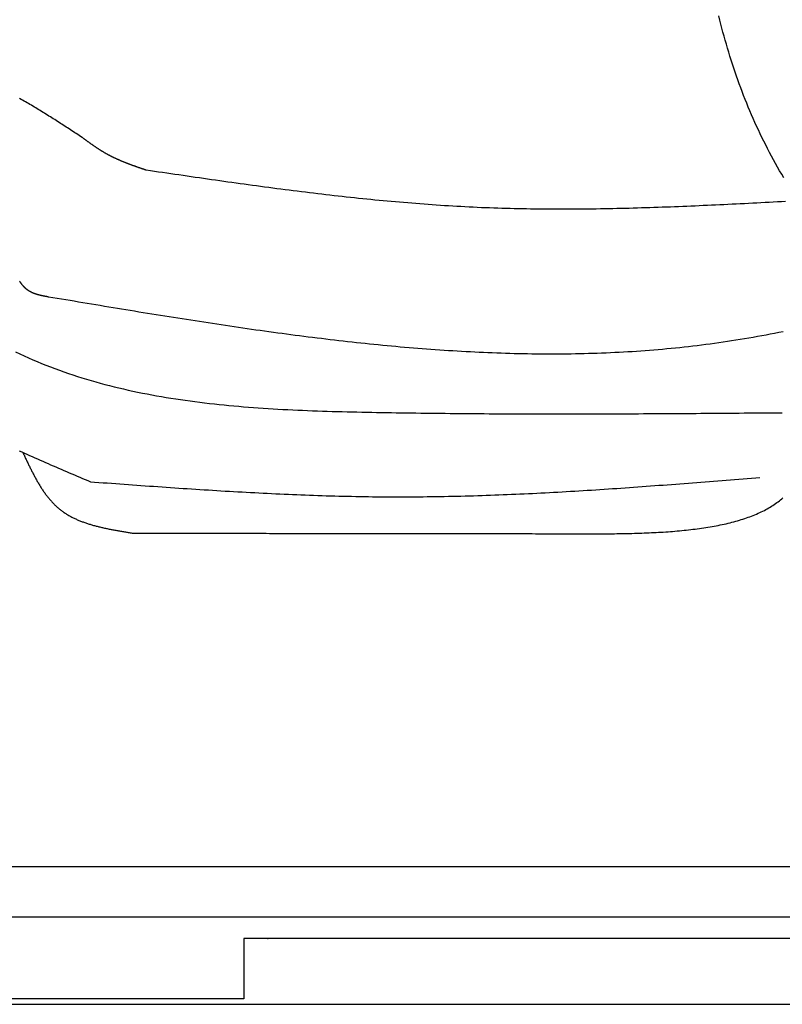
# Model space of a CAD drawing. Extents: x 715 to 7297, y 267 to 5710.
# Tile 2 of 91: x 1589 to 2419, y 287 to 1359. Entities that reach past the tile are written whole.
import ezdxf

# ---------------------------------------------------------------- set-up
doc = ezdxf.new("R2010")
doc.units = 0
doc.layers.get('0').update_dxf_attribs({"linetype": 'CONTINUOUS'})
doc.layers.add('CAR', color=10, linetype='CONTINUOUS')

msp = doc.modelspace()

# ---------------------------------------------------------------- linework, layer by layer
for p, q in [((1171.717, 437.271), (6020.522, 437.271)), ((4551.187, 382.271), (1454.174, 382.271)), ((1832.775, 358.771), (1832.775, 321.271)), ((4122.776, 358.771), (1832.775, 358.771)), ((1832.775, 358.771), (1832.775, 293.271)), ((1858.411, 358.771), (1859.074, 358.771)), ((1832.775, 321.271), (1832.775, 311.271)), ((1832.775, 293.271), (1372.775, 293.271)), ((1372.775, 287.271), (4772.775, 287.271))]:
    msp.add_line(p, q)
at = {"layer": 'CAR'}
for points in [[(2420.3, 1186.73, 0), (2417.98, 1190.68, 0), (2415.7, 1194.64, 0), (2413.44, 1198.61, 0), (2411.21, 1202.59, 0), (2409.01, 1206.59, 0), (2406.84, 1210.6, 0), (2404.7, 1214.61, 0), (2402.6, 1218.65, 0), (2400.53, 1222.69, 0), (2398.49, 1226.75, 0), (2396.48, 1230.82, 0), (2394.51, 1234.9, 0), (2392.57, 1239, 0), (2390.66, 1243.11, 0), (2388.79, 1247.23, 0), (2386.95, 1251.37, 0), (2385.14, 1255.52, 0), (2383.36, 1259.68, 0), (2381.62, 1263.85, 0), (2379.91, 1268.04, 0), (2378.22, 1272.24, 0), (2376.57, 1276.45, 0), (2374.95, 1280.67, 0), (2373.36, 1284.91, 0), (2371.79, 1289.15, 0), (2370.26, 1293.41, 0), (2368.76, 1297.68, 0), (2367.28, 1301.96, 0), (2365.84, 1306.26, 0), (2364.42, 1310.56, 0), (2363.03, 1314.87, 0), (2361.66, 1319.2, 0), (2360.33, 1323.54, 0), (2359.02, 1327.88, 0), (2357.74, 1332.24, 0), (2356.48, 1336.61, 0), (2355.25, 1340.99, 0), (2354.05, 1345.38, 0), (2352.87, 1349.77, 0), (2351.71, 1354.18, 0), (2350.59, 1358.6, 0), (2349.48, 1363.03, 0)], [(1656.51, 1230.92, 0), (1654.95, 1231.94, 0), (1653.39, 1232.96, 0), (1651.83, 1233.98, 0), (1650.26, 1235, 0), (1648.7, 1236.02, 0), (1647.14, 1237.04, 0), (1645.57, 1238.06, 0), (1644.01, 1239.08, 0), (1642.45, 1240.1, 0), (1640.88, 1241.11, 0), (1639.32, 1242.13, 0), (1637.75, 1243.14, 0), (1636.18, 1244.15, 0), (1634.62, 1245.16, 0), (1633.05, 1246.17, 0), (1631.48, 1247.18, 0), (1629.91, 1248.18, 0), (1628.34, 1249.19, 0), (1626.77, 1250.19, 0), (1625.2, 1251.19, 0), (1623.62, 1252.18, 0), (1622.05, 1253.17, 0), (1620.47, 1254.16, 0), (1618.9, 1255.15, 0), (1617.32, 1256.14, 0), (1615.74, 1257.12, 0), (1614.16, 1258.1, 0), (1612.57, 1259.07, 0), (1610.99, 1260.04, 0), (1609.41, 1261.01, 0), (1607.82, 1261.97, 0), (1606.23, 1262.93, 0), (1604.64, 1263.89, 0), (1603.05, 1264.84, 0), (1601.45, 1265.79, 0), (1599.86, 1266.74, 0), (1598.26, 1267.67, 0), (1596.66, 1268.61, 0), (1595.06, 1269.54, 0), (1593.46, 1270.46, 0), (1591.85, 1271.38, 0), (1590.24, 1272.3, 0), (1588.63, 1273.21, 0)], [(1726.47, 1195.14, 0), (1726, 1195.31, 0), (1725.52, 1195.47, 0), (1725.05, 1195.63, 0), (1724.58, 1195.79, 0), (1724.1, 1195.96, 0), (1723.63, 1196.12, 0), (1723.16, 1196.28, 0), (1722.69, 1196.44, 0), (1722.21, 1196.61, 0), (1721.74, 1196.77, 0), (1721.27, 1196.93, 0), (1720.79, 1197.1, 0), (1720.32, 1197.26, 0), (1719.85, 1197.42, 0), (1719.38, 1197.59, 0), (1718.9, 1197.75, 0), (1718.43, 1197.92, 0), (1717.96, 1198.08, 0), (1717.49, 1198.25, 0), (1717.02, 1198.41, 0), (1716.55, 1198.58, 0), (1716.07, 1198.74, 0), (1715.6, 1198.91, 0), (1715.13, 1199.08, 0), (1714.66, 1199.25, 0), (1714.19, 1199.41, 0), (1713.72, 1199.58, 0), (1713.25, 1199.75, 0), (1712.78, 1199.92, 0), (1712.31, 1200.09, 0), (1711.84, 1200.26, 0), (1711.38, 1200.43, 0), (1710.91, 1200.61, 0), (1710.44, 1200.78, 0), (1709.97, 1200.95, 0), (1709.5, 1201.12, 0), (1709.04, 1201.3, 0), (1708.57, 1201.47, 0), (1708.11, 1201.65, 0), (1707.64, 1201.83, 0), (1707.17, 1202, 0), (1706.71, 1202.18, 0), (1706.24, 1202.36, 0), (1705.78, 1202.54, 0), (1705.32, 1202.72, 0), (1704.85, 1202.9, 0), (1704.39, 1203.08, 0), (1703.93, 1203.26, 0), (1703.46, 1203.45, 0), (1703, 1203.63, 0), (1702.54, 1203.82, 0), (1702.08, 1204, 0), (1701.62, 1204.19, 0), (1701.16, 1204.38, 0), (1700.7, 1204.57, 0), (1700.24, 1204.76, 0), (1699.79, 1204.95, 0), (1699.33, 1205.14, 0), (1698.87, 1205.33, 0), (1698.42, 1205.53, 0), (1697.96, 1205.72, 0), (1697.5, 1205.92, 0), (1697.05, 1206.12, 0), (1696.6, 1206.32, 0), (1696.14, 1206.52, 0), (1695.69, 1206.72, 0), (1695.24, 1206.92, 0), (1694.79, 1207.12, 0), (1694.34, 1207.33, 0), (1693.89, 1207.53, 0), (1693.44, 1207.74, 0), (1692.99, 1207.95, 0), (1692.54, 1208.16, 0), (1692.09, 1208.37, 0), (1691.65, 1208.58, 0), (1691.2, 1208.8, 0), (1690.75, 1209.01, 0), (1690.31, 1209.23, 0), (1689.87, 1209.45, 0), (1689.42, 1209.67, 0), (1688.98, 1209.89, 0), (1688.54, 1210.11, 0), (1688.1, 1210.33, 0), (1687.66, 1210.56, 0), (1687.22, 1210.78, 0), (1686.78, 1211.01, 0), (1686.34, 1211.24, 0), (1685.91, 1211.47, 0), (1685.47, 1211.71, 0), (1685.04, 1211.94, 0), (1684.6, 1212.18, 0), (1684.17, 1212.42, 0), (1683.74, 1212.66, 0), (1683.31, 1212.9, 0), (1682.88, 1213.14, 0), (1682.45, 1213.38, 0), (1682.02, 1213.63, 0), (1681.59, 1213.88, 0), (1681.16, 1214.13, 0), (1680.74, 1214.38, 0), (1680.31, 1214.63, 0), (1679.89, 1214.88, 0), (1679.46, 1215.14, 0), (1679.04, 1215.39, 0), (1678.62, 1215.65, 0), (1678.19, 1215.91, 0), (1677.77, 1216.17, 0), (1677.35, 1216.43, 0), (1676.93, 1216.7, 0), (1676.51, 1216.96, 0), (1676.09, 1217.23, 0), (1675.68, 1217.49, 0), (1675.26, 1217.76, 0), (1674.84, 1218.03, 0), (1674.43, 1218.3, 0), (1674.01, 1218.57, 0), (1673.6, 1218.84, 0), (1673.18, 1219.12, 0), (1672.77, 1219.39, 0), (1672.36, 1219.67, 0), (1671.94, 1219.94, 0), (1671.53, 1220.22, 0), (1671.12, 1220.5, 0), (1670.71, 1220.78, 0), (1670.3, 1221.06, 0), (1669.89, 1221.34, 0), (1669.48, 1221.62, 0), (1669.07, 1221.9, 0), (1668.66, 1222.18, 0), (1668.25, 1222.47, 0), (1667.84, 1222.75, 0), (1667.43, 1223.04, 0), (1667.03, 1223.32, 0), (1666.62, 1223.61, 0), (1666.21, 1223.9, 0), (1665.81, 1224.19, 0), (1665.4, 1224.47, 0), (1664.99, 1224.76, 0), (1664.59, 1225.05, 0), (1664.18, 1225.34, 0), (1663.78, 1225.63, 0), (1663.37, 1225.92, 0), (1662.97, 1226.22, 0), (1662.56, 1226.51, 0), (1662.16, 1226.8, 0), (1661.75, 1227.09, 0), (1661.35, 1227.39, 0), (1660.95, 1227.68, 0), (1660.54, 1227.97, 0), (1660.14, 1228.27, 0), (1659.74, 1228.56, 0), (1659.33, 1228.85, 0), (1658.93, 1229.15, 0), (1658.53, 1229.44, 0), (1658.12, 1229.74, 0), (1657.72, 1230.03, 0), (1657.32, 1230.33, 0), (1656.92, 1230.62, 0), (1656.51, 1230.92, 0)], [(2422.21, 1161.08, 0), (2417.73, 1160.84, 0), (2413.25, 1160.6, 0), (2408.77, 1160.36, 0), (2404.29, 1160.13, 0), (2399.81, 1159.89, 0), (2395.33, 1159.66, 0), (2390.85, 1159.43, 0), (2386.37, 1159.2, 0), (2381.89, 1158.97, 0), (2377.41, 1158.74, 0), (2372.93, 1158.51, 0), (2368.45, 1158.29, 0), (2363.97, 1158.07, 0), (2359.49, 1157.85, 0), (2355.01, 1157.63, 0), (2350.53, 1157.41, 0), (2346.05, 1157.2, 0), (2341.57, 1156.99, 0), (2337.09, 1156.79, 0), (2332.61, 1156.59, 0), (2328.13, 1156.39, 0), (2323.66, 1156.19, 0), (2319.18, 1156, 0), (2314.7, 1155.81, 0), (2310.22, 1155.63, 0), (2305.74, 1155.45, 0), (2301.27, 1155.27, 0), (2296.79, 1155.1, 0), (2292.31, 1154.93, 0), (2287.83, 1154.77, 0), (2283.36, 1154.61, 0), (2278.88, 1154.46, 0), (2274.4, 1154.31, 0), (2269.93, 1154.17, 0), (2265.45, 1154.03, 0), (2260.98, 1153.9, 0), (2256.5, 1153.77, 0), (2252.03, 1153.65, 0), (2247.55, 1153.53, 0), (2243.08, 1153.43, 0), (2238.6, 1153.32, 0), (2234.13, 1153.23, 0), (2229.65, 1153.14, 0), (2225.18, 1153.06, 0), (2220.71, 1152.98, 0), (2216.23, 1152.91, 0), (2211.76, 1152.85, 0), (2207.29, 1152.79, 0), (2202.82, 1152.75, 0), (2198.35, 1152.71, 0), (2193.87, 1152.68, 0), (2189.4, 1152.65, 0), (2184.93, 1152.64, 0), (2180.46, 1152.63, 0), (2175.99, 1152.63, 0), (2171.52, 1152.64, 0), (2167.06, 1152.65, 0), (2162.59, 1152.68, 0), (2158.12, 1152.71, 0), (2153.65, 1152.76, 0), (2149.18, 1152.81, 0), (2144.72, 1152.87, 0), (2140.25, 1152.94, 0), (2135.78, 1153.02, 0), (2131.32, 1153.11, 0), (2126.85, 1153.21, 0), (2122.39, 1153.32, 0), (2117.92, 1153.44, 0), (2113.46, 1153.58, 0), (2109, 1153.72, 0), (2104.53, 1153.87, 0), (2100.07, 1154.03, 0), (2095.61, 1154.2, 0), (2091.15, 1154.39, 0), (2086.69, 1154.58, 0), (2082.23, 1154.79, 0), (2077.77, 1155.01, 0), (2073.31, 1155.24, 0), (2068.85, 1155.48, 0), (2064.39, 1155.73, 0), (2059.93, 1155.99, 0), (2055.47, 1156.26, 0), (2051.02, 1156.54, 0), (2046.56, 1156.83, 0), (2042.1, 1157.13, 0), (2037.65, 1157.44, 0), (2033.19, 1157.76, 0), (2028.74, 1158.09, 0), (2024.28, 1158.42, 0), (2019.83, 1158.77, 0), (2015.38, 1159.13, 0), (2010.92, 1159.49, 0), (2006.47, 1159.87, 0), (2002.02, 1160.25, 0), (1997.57, 1160.64, 0), (1993.11, 1161.04, 0), (1988.66, 1161.45, 0), (1984.21, 1161.87, 0), (1979.76, 1162.29, 0), (1975.31, 1162.72, 0), (1970.86, 1163.16, 0), (1966.41, 1163.61, 0), (1961.96, 1164.06, 0), (1957.51, 1164.52, 0), (1953.07, 1164.99, 0), (1948.62, 1165.47, 0), (1944.17, 1165.95, 0), (1939.72, 1166.44, 0), (1935.27, 1166.94, 0), (1930.83, 1167.44, 0), (1926.38, 1167.95, 0), (1921.93, 1168.46, 0), (1917.49, 1168.98, 0), (1913.04, 1169.51, 0), (1908.6, 1170.04, 0), (1904.15, 1170.58, 0), (1899.71, 1171.13, 0), (1895.26, 1171.67, 0), (1890.82, 1172.23, 0), (1886.37, 1172.79, 0), (1881.93, 1173.35, 0), (1877.48, 1173.92, 0), (1873.04, 1174.5, 0), (1868.6, 1175.07, 0), (1864.15, 1175.66, 0), (1859.71, 1176.24, 0), (1855.27, 1176.83, 0), (1850.82, 1177.43, 0), (1846.38, 1178.03, 0), (1841.94, 1178.63, 0), (1837.5, 1179.24, 0), (1833.05, 1179.85, 0), (1828.61, 1180.46, 0), (1824.17, 1181.07, 0), (1819.73, 1181.69, 0), (1815.29, 1182.31, 0), (1810.85, 1182.94, 0), (1806.4, 1183.57, 0), (1801.96, 1184.2, 0), (1797.52, 1184.83, 0), (1793.08, 1185.46, 0), (1788.64, 1186.1, 0), (1784.2, 1186.74, 0), (1779.76, 1187.38, 0), (1775.32, 1188.02, 0), (1770.88, 1188.66, 0), (1766.44, 1189.31, 0), (1761.99, 1189.95, 0), (1757.55, 1190.6, 0), (1753.11, 1191.25, 0), (1748.67, 1191.89, 0), (1744.23, 1192.54, 0), (1739.79, 1193.19, 0), (1735.35, 1193.84, 0), (1730.91, 1194.49, 0), (1726.47, 1195.14, 0)], [(1620.08, 1057.15, 0), (1619.8, 1057.2, 0), (1619.52, 1057.25, 0), (1619.24, 1057.31, 0), (1618.96, 1057.36, 0), (1618.67, 1057.41, 0), (1618.39, 1057.46, 0), (1618.11, 1057.52, 0), (1617.83, 1057.57, 0), (1617.55, 1057.62, 0), (1617.26, 1057.68, 0), (1616.98, 1057.73, 0), (1616.7, 1057.78, 0), (1616.42, 1057.84, 0), (1616.14, 1057.89, 0), (1615.86, 1057.95, 0), (1615.58, 1058.01, 0), (1615.3, 1058.06, 0), (1615.02, 1058.12, 0), (1614.74, 1058.17, 0), (1614.46, 1058.23, 0), (1614.19, 1058.29, 0), (1613.91, 1058.35, 0), (1613.63, 1058.41, 0), (1613.35, 1058.47, 0), (1613.08, 1058.53, 0), (1612.8, 1058.59, 0), (1612.52, 1058.65, 0), (1612.25, 1058.71, 0), (1611.97, 1058.77, 0), (1611.7, 1058.84, 0), (1611.43, 1058.9, 0), (1611.15, 1058.97, 0), (1610.88, 1059.03, 0), (1610.61, 1059.1, 0), (1610.34, 1059.17, 0), (1610.07, 1059.24, 0), (1609.8, 1059.31, 0), (1609.53, 1059.38, 0), (1609.26, 1059.45, 0), (1608.99, 1059.52, 0), (1608.72, 1059.59, 0), (1608.46, 1059.67, 0), (1608.19, 1059.74, 0), (1607.93, 1059.82, 0), (1607.66, 1059.9, 0), (1607.4, 1059.98, 0), (1607.14, 1060.06, 0), (1606.87, 1060.14, 0), (1606.61, 1060.22, 0), (1606.35, 1060.31, 0), (1606.1, 1060.39, 0), (1605.84, 1060.48, 0), (1605.58, 1060.56, 0), (1605.32, 1060.65, 0), (1605.07, 1060.74, 0), (1604.82, 1060.84, 0), (1604.56, 1060.93, 0), (1604.31, 1061.02, 0), (1604.06, 1061.12, 0), (1603.81, 1061.22, 0), (1603.56, 1061.32, 0), (1603.31, 1061.42, 0), (1603.07, 1061.52, 0), (1602.82, 1061.62, 0), (1602.58, 1061.73, 0), (1602.34, 1061.84, 0), (1602.09, 1061.95, 0), (1601.85, 1062.06, 0), (1601.61, 1062.17, 0), (1601.38, 1062.28, 0), (1601.14, 1062.4, 0), (1600.9, 1062.52, 0), (1600.67, 1062.64, 0), (1600.44, 1062.76, 0), (1600.21, 1062.88, 0), (1599.98, 1063.01, 0), (1599.75, 1063.13, 0), (1599.52, 1063.26, 0), (1599.29, 1063.4, 0), (1599.07, 1063.53, 0), (1598.85, 1063.66, 0), (1598.63, 1063.8, 0), (1598.41, 1063.94, 0), (1598.19, 1064.08, 0), (1597.97, 1064.23, 0), (1597.76, 1064.37, 0), (1597.54, 1064.52, 0), (1597.33, 1064.67, 0), (1597.12, 1064.82, 0), (1596.91, 1064.98, 0), (1596.7, 1065.14, 0), (1596.5, 1065.29, 0), (1596.3, 1065.46, 0), (1596.09, 1065.62, 0), (1595.89, 1065.79, 0), (1595.69, 1065.96, 0), (1595.5, 1066.13, 0), (1595.3, 1066.3, 0), (1595.11, 1066.48, 0), (1594.92, 1066.65, 0), (1594.72, 1066.83, 0), (1594.53, 1067.01, 0), (1594.35, 1067.2, 0), (1594.16, 1067.38, 0), (1593.98, 1067.57, 0), (1593.79, 1067.76, 0), (1593.61, 1067.95, 0), (1593.43, 1068.15, 0), (1593.25, 1068.34, 0), (1593.07, 1068.54, 0), (1592.89, 1068.74, 0), (1592.72, 1068.94, 0), (1592.54, 1069.14, 0), (1592.37, 1069.34, 0), (1592.19, 1069.55, 0), (1592.02, 1069.75, 0), (1591.85, 1069.96, 0), (1591.68, 1070.17, 0), (1591.52, 1070.38, 0), (1591.35, 1070.6, 0), (1591.18, 1070.81, 0), (1591.02, 1071.03, 0), (1590.85, 1071.24, 0), (1590.69, 1071.46, 0), (1590.53, 1071.68, 0), (1590.37, 1071.9, 0), (1590.2, 1072.12, 0), (1590.04, 1072.35, 0), (1589.89, 1072.57, 0), (1589.73, 1072.79, 0), (1589.57, 1073.02, 0), (1589.41, 1073.25, 0), (1589.26, 1073.48, 0), (1589.1, 1073.7, 0), (1588.95, 1073.93, 0), (1588.79, 1074.16, 0), (1588.64, 1074.4, 0)], [(2419.52, 1019.39, 0), (2414.86, 1018.46, 0), (2410.21, 1017.55, 0), (2405.54, 1016.65, 0), (2400.88, 1015.77, 0), (2396.22, 1014.9, 0), (2391.55, 1014.05, 0), (2386.88, 1013.22, 0), (2382.21, 1012.4, 0), (2377.54, 1011.6, 0), (2372.86, 1010.82, 0), (2368.18, 1010.06, 0), (2363.5, 1009.31, 0), (2358.82, 1008.59, 0), (2354.13, 1007.89, 0), (2349.44, 1007.21, 0), (2344.75, 1006.55, 0), (2340.06, 1005.91, 0), (2335.36, 1005.29, 0), (2330.66, 1004.69, 0), (2325.96, 1004.1, 0), (2321.26, 1003.54, 0), (2316.55, 1003, 0), (2311.84, 1002.47, 0), (2307.13, 1001.97, 0), (2302.42, 1001.48, 0), (2297.71, 1001.01, 0), (2292.99, 1000.57, 0), (2288.27, 1000.14, 0), (2283.55, 999.723, 0), (2278.83, 999.329, 0), (2274.11, 998.953, 0), (2269.38, 998.595, 0), (2264.65, 998.255, 0), (2259.92, 997.932, 0), (2255.19, 997.627, 0), (2250.45, 997.339, 0), (2245.72, 997.068, 0), (2240.98, 996.814, 0), (2236.24, 996.577, 0), (2231.5, 996.357, 0), (2226.76, 996.154, 0), (2222.02, 995.966, 0), (2217.27, 995.796, 0), (2212.53, 995.641, 0), (2207.78, 995.503, 0), (2203.03, 995.38, 0), (2198.28, 995.273, 0), (2193.53, 995.182, 0), (2188.78, 995.106, 0), (2184.02, 995.046, 0), (2179.27, 995.001, 0), (2174.51, 994.97, 0), (2169.75, 994.955, 0), (2164.99, 994.955, 0), (2160.23, 994.969, 0), (2155.47, 994.998, 0), (2150.71, 995.041, 0), (2145.95, 995.098, 0), (2141.18, 995.169, 0), (2136.42, 995.255, 0), (2131.66, 995.354, 0), (2126.89, 995.467, 0), (2122.12, 995.593, 0), (2117.36, 995.732, 0), (2112.59, 995.885, 0), (2107.82, 996.051, 0), (2103.05, 996.23, 0), (2098.28, 996.422, 0), (2093.51, 996.626, 0), (2088.74, 996.843, 0), (2083.97, 997.073, 0), (2079.2, 997.314, 0), (2074.43, 997.568, 0), (2069.66, 997.833, 0), (2064.88, 998.111, 0), (2060.11, 998.4, 0), (2055.34, 998.701, 0), (2050.57, 999.013, 0), (2045.79, 999.336, 0), (2041.02, 999.671, 0), (2036.25, 1000.02, 0), (2031.47, 1000.37, 0), (2026.7, 1000.74, 0), (2021.93, 1001.12, 0), (2017.16, 1001.5, 0), (2012.38, 1001.9, 0), (2007.61, 1002.31, 0), (2002.84, 1002.73, 0), (1998.07, 1003.16, 0), (1993.3, 1003.6, 0), (1988.53, 1004.04, 0), (1983.76, 1004.5, 0), (1978.99, 1004.97, 0), (1974.22, 1005.44, 0), (1969.45, 1005.93, 0), (1964.68, 1006.42, 0), (1959.91, 1006.92, 0), (1955.14, 1007.43, 0), (1950.38, 1007.95, 0), (1945.61, 1008.48, 0), (1940.84, 1009.01, 0), (1936.08, 1009.56, 0), (1931.32, 1010.11, 0), (1926.55, 1010.67, 0), (1921.79, 1011.24, 0), (1917.03, 1011.81, 0), (1912.27, 1012.39, 0), (1907.51, 1012.98, 0), (1902.75, 1013.58, 0), (1898, 1014.18, 0), (1893.24, 1014.79, 0), (1888.49, 1015.4, 0), (1883.73, 1016.03, 0), (1878.98, 1016.66, 0), (1874.23, 1017.29, 0), (1869.48, 1017.93, 0), (1864.73, 1018.58, 0), (1859.99, 1019.23, 0), (1855.24, 1019.89, 0), (1850.5, 1020.55, 0), (1845.75, 1021.22, 0), (1841.01, 1021.9, 0), (1836.27, 1022.58, 0), (1831.54, 1023.26, 0), (1826.8, 1023.95, 0), (1822.07, 1024.65, 0), (1817.34, 1025.34, 0), (1812.6, 1026.05, 0), (1807.88, 1026.75, 0), (1803.15, 1027.46, 0), (1798.42, 1028.18, 0), (1793.7, 1028.9, 0), (1788.98, 1029.62, 0), (1784.26, 1030.35, 0), (1779.54, 1031.08, 0), (1774.83, 1031.81, 0), (1770.12, 1032.55, 0), (1765.4, 1033.28, 0), (1760.7, 1034.03, 0), (1755.99, 1034.77, 0), (1751.28, 1035.52, 0), (1746.58, 1036.27, 0), (1741.88, 1037.02, 0), (1737.18, 1037.77, 0), (1732.49, 1038.53, 0), (1727.79, 1039.29, 0), (1723.1, 1040.05, 0), (1718.4, 1040.81, 0), (1713.71, 1041.58, 0), (1709.02, 1042.35, 0), (1704.33, 1043.12, 0), (1699.65, 1043.89, 0), (1694.96, 1044.66, 0), (1690.27, 1045.43, 0), (1685.59, 1046.21, 0), (1680.91, 1046.98, 0), (1676.23, 1047.76, 0), (1671.54, 1048.54, 0), (1666.86, 1049.32, 0), (1662.18, 1050.1, 0), (1657.5, 1050.88, 0), (1652.83, 1051.66, 0), (1648.15, 1052.44, 0), (1643.47, 1053.23, 0), (1638.79, 1054.01, 0), (1634.12, 1054.79, 0), (1629.44, 1055.58, 0), (1624.76, 1056.36, 0), (1620.08, 1057.15, 0)], [(1584.01, 997.387, 0), (1588.71, 995.165, 0), (1593.43, 992.992, 0), (1598.16, 990.869, 0), (1602.92, 988.796, 0), (1607.7, 986.774, 0), (1612.49, 984.801, 0), (1617.3, 982.877, 0), (1622.14, 981.002, 0), (1626.99, 979.174, 0), (1631.86, 977.393, 0), (1636.74, 975.658, 0), (1641.65, 973.969, 0), (1646.57, 972.325, 0), (1651.5, 970.726, 0), (1656.46, 969.17, 0), (1661.43, 967.658, 0), (1666.41, 966.188, 0), (1671.42, 964.759, 0), (1676.43, 963.372, 0), (1681.46, 962.026, 0), (1686.51, 960.72, 0), (1691.57, 959.452, 0), (1696.64, 958.224, 0), (1701.73, 957.033, 0), (1706.83, 955.88, 0), (1711.94, 954.764, 0), (1717.07, 953.683, 0), (1722.21, 952.639, 0), (1727.36, 951.628, 0), (1732.52, 950.653, 0), (1737.7, 949.71, 0), (1742.88, 948.8, 0), (1748.08, 947.923, 0), (1753.28, 947.077, 0), (1758.5, 946.263, 0), (1763.72, 945.478, 0), (1768.96, 944.723, 0), (1774.2, 943.997, 0), (1779.46, 943.3, 0), (1784.72, 942.63, 0), (1789.99, 941.988, 0), (1795.26, 941.371, 0), (1800.55, 940.781, 0), (1805.84, 940.216, 0), (1811.14, 939.675, 0), (1816.45, 939.159, 0), (1821.76, 938.665, 0), (1827.08, 938.194, 0), (1832.4, 937.745, 0), (1837.73, 937.318, 0), (1843.07, 936.911, 0), (1848.4, 936.524, 0), (1853.75, 936.156, 0), (1859.1, 935.807, 0), (1864.45, 935.477, 0), (1869.8, 935.164, 0), (1875.16, 934.867, 0), (1880.52, 934.587, 0), (1885.88, 934.322, 0), (1891.25, 934.073, 0), (1896.62, 933.837, 0), (1901.99, 933.615, 0), (1907.36, 933.407, 0), (1912.73, 933.21, 0), (1918.1, 933.025, 0), (1923.47, 932.851, 0), (1928.84, 932.688, 0), (1934.22, 932.534, 0), (1939.59, 932.39, 0), (1944.96, 932.254, 0), (1950.33, 932.126, 0), (1955.69, 932.005, 0), (1961.06, 931.89, 0), (1966.42, 931.782, 0), (1971.78, 931.679, 0), (1977.14, 931.58, 0), (1982.49, 931.486, 0), (1987.84, 931.394, 0), (1993.19, 931.307, 0), (1998.54, 931.222, 0), (2003.88, 931.14, 0), (2009.21, 931.061, 0), (2014.55, 930.986, 0), (2019.88, 930.913, 0), (2025.21, 930.844, 0), (2030.53, 930.777, 0), (2035.85, 930.714, 0), (2041.17, 930.653, 0), (2046.48, 930.595, 0), (2051.8, 930.539, 0), (2057.11, 930.487, 0), (2062.41, 930.437, 0), (2067.71, 930.39, 0), (2073.01, 930.345, 0), (2078.31, 930.303, 0), (2083.61, 930.264, 0), (2088.9, 930.227, 0), (2094.19, 930.193, 0), (2099.47, 930.161, 0), (2104.76, 930.131, 0), (2110.04, 930.104, 0), (2115.32, 930.079, 0), (2120.59, 930.056, 0), (2125.87, 930.035, 0), (2131.14, 930.017, 0), (2136.41, 930.001, 0), (2141.67, 929.987, 0), (2146.94, 929.975, 0), (2152.2, 929.965, 0), (2157.46, 929.957, 0), (2162.72, 929.951, 0), (2167.97, 929.947, 0), (2173.23, 929.945, 0), (2178.48, 929.944, 0), (2183.73, 929.946, 0), (2188.98, 929.949, 0), (2194.22, 929.954, 0), (2199.47, 929.96, 0), (2204.71, 929.969, 0), (2209.95, 929.979, 0), (2215.19, 929.99, 0), (2220.43, 930.003, 0), (2225.66, 930.017, 0), (2230.9, 930.033, 0), (2236.13, 930.05, 0), (2241.36, 930.069, 0), (2246.59, 930.089, 0), (2251.82, 930.11, 0), (2257.04, 930.133, 0), (2262.27, 930.157, 0), (2267.49, 930.181, 0), (2272.71, 930.208, 0), (2277.94, 930.235, 0), (2283.16, 930.263, 0), (2288.38, 930.292, 0), (2293.59, 930.322, 0), (2298.81, 930.353, 0), (2304.03, 930.385, 0), (2309.24, 930.418, 0), (2314.46, 930.452, 0), (2319.67, 930.486, 0), (2324.88, 930.522, 0), (2330.1, 930.558, 0), (2335.31, 930.594, 0), (2340.52, 930.631, 0), (2345.73, 930.669, 0), (2350.94, 930.708, 0), (2356.15, 930.746, 0), (2361.35, 930.786, 0), (2366.56, 930.825, 0), (2371.77, 930.866, 0), (2376.98, 930.906, 0), (2382.18, 930.947, 0), (2387.39, 930.988, 0), (2392.6, 931.029, 0), (2397.8, 931.071, 0), (2403.01, 931.113, 0), (2408.21, 931.154, 0), (2413.42, 931.196, 0), (2418.62, 931.238, 0)], [(1588.09, 889.882, 0), (1590.93, 888.589, 0), (1593.77, 887.301, 0), (1596.62, 886.017, 0), (1599.47, 884.737, 0), (1602.32, 883.461, 0), (1605.18, 882.189, 0), (1608.04, 880.921, 0), (1610.9, 879.655, 0), (1613.77, 878.394, 0), (1616.64, 877.135, 0), (1619.51, 875.879, 0), (1622.39, 874.626, 0), (1625.27, 873.376, 0), (1628.15, 872.128, 0), (1631.03, 870.882, 0), (1633.91, 869.638, 0), (1636.8, 868.396, 0), (1639.68, 867.156, 0), (1642.57, 865.917, 0), (1645.46, 864.68, 0), (1648.35, 863.444, 0), (1651.24, 862.209, 0), (1654.13, 860.975, 0), (1657.03, 859.741, 0), (1659.92, 858.509, 0), (1662.81, 857.276, 0), (1665.71, 856.043, 0)], [(1592.06, 888.075, 0), (1592.51, 887.12, 0), (1592.95, 886.164, 0), (1593.4, 885.209, 0), (1593.85, 884.255, 0), (1594.29, 883.301, 0), (1594.74, 882.347, 0), (1595.19, 881.395, 0), (1595.64, 880.443, 0), (1596.09, 879.492, 0), (1596.54, 878.543, 0), (1596.99, 877.595, 0), (1597.44, 876.648, 0), (1597.9, 875.703, 0), (1598.35, 874.76, 0), (1598.81, 873.819, 0), (1599.27, 872.879, 0), (1599.73, 871.942, 0), (1600.19, 871.007, 0), (1600.65, 870.074, 0), (1601.12, 869.144, 0), (1601.58, 868.217, 0), (1602.05, 867.292, 0), (1602.53, 866.37, 0), (1603, 865.452, 0), (1603.48, 864.536, 0), (1603.96, 863.624, 0), (1604.44, 862.716, 0), (1604.92, 861.811, 0), (1605.41, 860.909, 0), (1605.9, 860.012, 0), (1606.39, 859.118, 0), (1606.89, 858.229, 0), (1607.39, 857.344, 0), (1607.89, 856.463, 0), (1608.4, 855.587, 0), (1608.91, 854.716, 0), (1609.43, 853.849, 0), (1609.94, 852.987, 0), (1610.46, 852.131, 0), (1610.99, 851.279, 0), (1611.52, 850.433, 0), (1612.05, 849.592, 0), (1612.59, 848.757, 0), (1613.14, 847.928, 0), (1613.68, 847.104, 0), (1614.24, 846.287, 0), (1614.79, 845.475, 0), (1615.35, 844.67, 0), (1615.92, 843.871, 0), (1616.49, 843.079, 0), (1617.07, 842.294, 0), (1617.65, 841.515, 0), (1618.24, 840.743, 0), (1618.83, 839.978, 0), (1619.43, 839.221, 0), (1620.03, 838.471, 0), (1620.64, 837.728, 0), (1621.25, 836.993, 0), (1621.88, 836.265, 0), (1622.5, 835.546, 0), (1623.14, 834.834, 0), (1623.78, 834.13, 0), (1624.42, 833.435, 0), (1625.07, 832.748, 0), (1625.73, 832.07, 0), (1626.4, 831.4, 0), (1627.07, 830.74, 0), (1627.75, 830.088, 0), (1628.44, 829.445, 0), (1629.13, 828.811, 0), (1629.83, 828.187, 0), (1630.54, 827.572, 0), (1631.25, 826.967, 0), (1631.98, 826.371, 0), (1632.71, 825.785, 0), (1633.44, 825.209, 0), (1634.19, 824.643, 0), (1634.94, 824.087, 0), (1635.7, 823.54, 0), (1636.47, 823.002, 0), (1637.24, 822.473, 0), (1638.02, 821.954, 0), (1638.81, 821.443, 0), (1639.61, 820.942, 0), (1640.41, 820.449, 0), (1641.22, 819.965, 0), (1642.03, 819.489, 0), (1642.85, 819.022, 0), (1643.68, 818.563, 0), (1644.51, 818.113, 0), (1645.35, 817.67, 0), (1646.2, 817.235, 0), (1647.05, 816.809, 0), (1647.91, 816.389, 0), (1648.77, 815.978, 0), (1649.64, 815.574, 0), (1650.52, 815.177, 0), (1651.4, 814.788, 0), (1652.29, 814.406, 0), (1653.18, 814.03, 0), (1654.08, 813.662, 0), (1654.98, 813.3, 0), (1655.89, 812.945, 0), (1656.8, 812.597, 0), (1657.72, 812.255, 0), (1658.64, 811.919, 0), (1659.57, 811.59, 0), (1660.5, 811.267, 0), (1661.44, 810.949, 0), (1662.38, 810.638, 0), (1663.32, 810.332, 0), (1664.27, 810.032, 0), (1665.22, 809.737, 0), (1666.18, 809.448, 0), (1667.14, 809.164, 0), (1668.11, 808.885, 0), (1669.08, 808.611, 0), (1670.05, 808.342, 0), (1671.03, 808.078, 0), (1672.01, 807.818, 0), (1673, 807.563, 0), (1673.99, 807.313, 0), (1674.98, 807.067, 0), (1675.97, 806.825, 0), (1676.97, 806.587, 0), (1677.97, 806.353, 0), (1678.97, 806.123, 0), (1679.98, 805.896, 0), (1680.99, 805.674, 0), (1682, 805.455, 0), (1683.01, 805.239, 0), (1684.03, 805.026, 0), (1685.05, 804.817, 0), (1686.07, 804.611, 0), (1687.1, 804.407, 0), (1688.12, 804.207, 0), (1689.15, 804.009, 0), (1690.18, 803.813, 0), (1691.21, 803.621, 0), (1692.25, 803.43, 0), (1693.28, 803.242, 0), (1694.32, 803.056, 0), (1695.36, 802.871, 0), (1696.4, 802.689, 0), (1697.44, 802.508, 0), (1698.48, 802.329, 0), (1699.53, 802.152, 0), (1700.57, 801.976, 0), (1701.62, 801.801, 0), (1702.67, 801.628, 0), (1703.71, 801.455, 0), (1704.76, 801.284, 0), (1705.81, 801.113, 0), (1706.86, 800.943, 0), (1707.91, 800.773, 0), (1708.96, 800.604, 0), (1710.01, 800.436, 0), (1711.06, 800.267, 0), (1712.12, 800.099, 0)], [(1665.71, 856.043, 0), (1670.29, 855.708, 0), (1674.87, 855.372, 0), (1679.46, 855.036, 0), (1684.04, 854.701, 0), (1688.62, 854.366, 0), (1693.2, 854.032, 0), (1697.79, 853.699, 0), (1702.37, 853.366, 0), (1706.95, 853.035, 0), (1711.53, 852.705, 0), (1716.12, 852.376, 0), (1720.7, 852.048, 0), (1725.28, 851.722, 0), (1729.86, 851.397, 0), (1734.45, 851.074, 0), (1739.03, 850.753, 0), (1743.61, 850.434, 0), (1748.19, 850.118, 0), (1752.78, 849.803, 0), (1757.36, 849.491, 0), (1761.94, 849.181, 0), (1766.52, 848.874, 0), (1771.11, 848.57, 0), (1775.69, 848.269, 0), (1780.27, 847.97, 0), (1784.85, 847.675, 0), (1789.44, 847.383, 0), (1794.02, 847.094, 0), (1798.6, 846.809, 0), (1803.18, 846.528, 0), (1807.76, 846.25, 0), (1812.35, 845.976, 0), (1816.93, 845.707, 0), (1821.51, 845.441, 0), (1826.09, 845.179, 0), (1830.68, 844.922, 0), (1835.26, 844.67, 0), (1839.84, 844.422, 0), (1844.42, 844.179, 0), (1849.01, 843.941, 0), (1853.59, 843.707, 0), (1858.17, 843.479, 0), (1862.75, 843.256, 0), (1867.34, 843.039, 0), (1871.92, 842.827, 0), (1876.5, 842.621, 0), (1881.08, 842.42, 0), (1885.67, 842.226, 0), (1890.25, 842.037, 0), (1894.83, 841.854, 0), (1899.41, 841.678, 0), (1903.99, 841.508, 0), (1908.58, 841.345, 0), (1913.16, 841.188, 0), (1917.74, 841.038, 0), (1922.32, 840.895, 0), (1926.91, 840.759, 0), (1931.49, 840.63, 0), (1936.07, 840.509, 0), (1940.65, 840.394, 0), (1945.24, 840.288, 0), (1949.82, 840.189, 0), (1954.4, 840.097, 0), (1958.98, 840.014, 0), (1963.56, 839.938, 0), (1968.15, 839.871, 0), (1972.73, 839.812, 0), (1977.31, 839.761, 0), (1981.89, 839.719, 0), (1986.48, 839.686, 0), (1991.06, 839.661, 0), (1995.64, 839.645, 0), (2000.22, 839.638, 0), (2004.8, 839.64, 0), (2009.39, 839.65, 0), (2013.97, 839.669, 0), (2018.55, 839.696, 0), (2023.13, 839.731, 0), (2027.71, 839.775, 0), (2032.3, 839.827, 0), (2036.88, 839.886, 0), (2041.46, 839.954, 0), (2046.04, 840.029, 0), (2050.62, 840.112, 0), (2055.21, 840.203, 0), (2059.79, 840.301, 0), (2064.37, 840.406, 0), (2068.95, 840.519, 0), (2073.53, 840.639, 0), (2078.12, 840.766, 0), (2082.7, 840.9, 0), (2087.28, 841.041, 0), (2091.86, 841.188, 0), (2096.44, 841.342, 0), (2101.03, 841.503, 0), (2105.61, 841.671, 0), (2110.19, 841.844, 0), (2114.77, 842.024, 0), (2119.35, 842.21, 0), (2123.94, 842.402, 0), (2128.52, 842.6, 0), (2133.1, 842.804, 0), (2137.68, 843.014, 0), (2142.26, 843.23, 0), (2146.85, 843.451, 0), (2151.43, 843.677, 0), (2156.01, 843.909, 0), (2160.59, 844.146, 0), (2165.17, 844.388, 0), (2169.75, 844.635, 0), (2174.34, 844.887, 0), (2178.92, 845.144, 0), (2183.5, 845.406, 0), (2188.08, 845.672, 0), (2192.66, 845.943, 0), (2197.25, 846.219, 0), (2201.83, 846.499, 0), (2206.41, 846.783, 0), (2210.99, 847.071, 0), (2215.57, 847.363, 0), (2220.16, 847.659, 0), (2224.74, 847.959, 0), (2229.32, 848.263, 0), (2233.9, 848.57, 0), (2238.48, 848.881, 0), (2243.06, 849.195, 0), (2247.65, 849.513, 0), (2252.23, 849.834, 0), (2256.81, 850.158, 0), (2261.39, 850.485, 0), (2265.97, 850.815, 0), (2270.55, 851.148, 0), (2275.14, 851.483, 0), (2279.72, 851.821, 0), (2284.3, 852.162, 0), (2288.88, 852.505, 0), (2293.46, 852.851, 0), (2298.05, 853.198, 0), (2302.63, 853.548, 0), (2307.21, 853.9, 0), (2311.79, 854.254, 0), (2316.37, 854.609, 0), (2320.95, 854.967, 0), (2325.54, 855.325, 0), (2330.12, 855.686, 0), (2334.7, 856.048, 0), (2339.28, 856.411, 0), (2343.86, 856.775, 0), (2348.44, 857.141, 0), (2353.03, 857.507, 0), (2357.61, 857.874, 0), (2362.19, 858.243, 0), (2366.77, 858.612, 0), (2371.35, 858.981, 0), (2375.94, 859.351, 0), (2380.52, 859.721, 0), (2385.1, 860.092, 0), (2389.68, 860.463, 0), (2394.26, 860.834, 0)], [(2171.92, 799.52, 0), (2174.73, 799.503, 0), (2177.54, 799.485, 0), (2180.35, 799.469, 0), (2183.15, 799.452, 0), (2185.96, 799.437, 0), (2188.76, 799.422, 0), (2191.56, 799.409, 0), (2194.36, 799.397, 0), (2197.16, 799.387, 0), (2199.96, 799.378, 0), (2202.75, 799.372, 0), (2205.54, 799.367, 0), (2208.33, 799.365, 0), (2211.11, 799.366, 0), (2213.89, 799.369, 0), (2216.67, 799.375, 0), (2219.44, 799.384, 0), (2222.21, 799.397, 0), (2224.97, 799.413, 0), (2227.73, 799.432, 0), (2230.48, 799.456, 0), (2233.22, 799.484, 0), (2235.97, 799.516, 0), (2238.7, 799.552, 0), (2241.43, 799.594, 0), (2244.15, 799.64, 0), (2246.86, 799.691, 0), (2249.57, 799.748, 0), (2252.27, 799.81, 0), (2254.96, 799.877, 0), (2257.65, 799.951, 0), (2260.32, 800.03, 0), (2262.99, 800.116, 0), (2265.65, 800.209, 0), (2268.3, 800.307, 0), (2270.94, 800.413, 0), (2273.57, 800.526, 0), (2276.19, 800.646, 0), (2278.8, 800.774, 0), (2281.4, 800.909, 0), (2283.99, 801.052, 0), (2286.57, 801.203, 0), (2289.14, 801.362, 0), (2291.7, 801.529, 0), (2294.24, 801.705, 0), (2296.77, 801.89, 0), (2299.29, 802.084, 0), (2301.8, 802.287, 0), (2304.3, 802.5, 0), (2306.78, 802.722, 0), (2309.25, 802.954, 0), (2311.7, 803.196, 0), (2314.14, 803.448, 0), (2316.57, 803.71, 0), (2318.99, 803.983, 0), (2321.38, 804.267, 0), (2323.77, 804.561, 0), (2326.14, 804.867, 0), (2328.49, 805.184, 0), (2330.83, 805.513, 0), (2333.15, 805.853, 0), (2335.45, 806.205, 0), (2337.74, 806.57, 0), (2340.01, 806.946, 0), (2342.27, 807.336, 0), (2344.51, 807.738, 0), (2346.73, 808.152, 0), (2348.93, 808.58, 0), (2351.11, 809.022, 0), (2353.28, 809.476, 0), (2355.43, 809.945, 0), (2357.55, 810.427, 0), (2359.66, 810.923, 0), (2361.75, 811.434, 0), (2363.82, 811.959, 0), (2365.87, 812.499, 0), (2367.9, 813.053, 0), (2369.91, 813.623, 0), (2371.9, 814.208, 0), (2373.87, 814.808, 0), (2375.82, 815.424, 0), (2377.74, 816.056, 0), (2379.65, 816.704, 0), (2381.53, 817.368, 0), (2383.39, 818.049, 0), (2385.22, 818.746, 0), (2387.04, 819.46, 0), (2388.83, 820.191, 0), (2390.59, 820.939, 0), (2392.34, 821.704, 0), (2394.06, 822.487, 0), (2395.75, 823.288, 0), (2397.42, 824.107, 0), (2399.07, 824.944, 0), (2400.69, 825.8, 0), (2402.28, 826.674, 0), (2403.85, 827.567, 0), (2405.4, 828.478, 0), (2406.92, 829.409, 0), (2408.41, 830.359, 0), (2409.87, 831.329, 0), (2411.31, 832.319, 0), (2412.73, 833.328, 0), (2414.11, 834.358, 0), (2415.47, 835.408, 0), (2416.79, 836.478, 0), (2418.09, 837.57, 0), (2419.37, 838.682, 0)], [(1712.12, 800.099, 0), (1715.74, 800.094, 0), (1719.36, 800.09, 0), (1722.98, 800.085, 0), (1726.6, 800.081, 0), (1730.22, 800.076, 0), (1733.84, 800.072, 0), (1737.46, 800.067, 0), (1741.08, 800.062, 0), (1744.7, 800.058, 0), (1748.32, 800.053, 0), (1751.94, 800.049, 0), (1755.56, 800.044, 0), (1759.18, 800.04, 0), (1762.8, 800.035, 0), (1766.42, 800.031, 0), (1770.04, 800.026, 0), (1773.66, 800.021, 0), (1777.29, 800.017, 0), (1780.91, 800.012, 0), (1784.53, 800.008, 0), (1788.15, 800.003, 0), (1791.77, 799.999, 0), (1795.39, 799.994, 0), (1799.01, 799.989, 0), (1802.63, 799.985, 0), (1806.25, 799.98, 0), (1809.87, 799.976, 0), (1813.49, 799.971, 0), (1817.11, 799.967, 0), (1820.73, 799.962, 0), (1824.35, 799.958, 0), (1827.97, 799.953, 0), (1831.59, 799.948, 0), (1835.21, 799.944, 0), (1838.83, 799.939, 0), (1842.45, 799.935, 0), (1846.08, 799.93, 0), (1849.7, 799.926, 0), (1853.32, 799.921, 0), (1856.94, 799.917, 0), (1860.56, 799.912, 0), (1864.18, 799.907, 0), (1867.8, 799.903, 0), (1871.42, 799.898, 0), (1875.04, 799.894, 0), (1878.66, 799.889, 0), (1882.28, 799.885, 0), (1885.9, 799.88, 0), (1889.52, 799.876, 0), (1893.14, 799.871, 0), (1896.76, 799.866, 0), (1900.38, 799.862, 0), (1904, 799.857, 0), (1907.62, 799.853, 0), (1911.25, 799.848, 0), (1914.87, 799.844, 0), (1918.49, 799.839, 0), (1922.11, 799.834, 0), (1925.73, 799.83, 0), (1929.35, 799.825, 0), (1932.97, 799.821, 0), (1936.59, 799.816, 0), (1940.21, 799.812, 0), (1943.83, 799.807, 0), (1947.45, 799.803, 0), (1951.07, 799.798, 0), (1954.69, 799.793, 0), (1958.31, 799.789, 0), (1961.93, 799.784, 0), (1965.55, 799.78, 0), (1969.17, 799.775, 0), (1972.79, 799.771, 0), (1976.41, 799.766, 0), (1980.04, 799.762, 0), (1983.66, 799.757, 0), (1987.28, 799.752, 0), (1990.9, 799.748, 0), (1994.52, 799.743, 0), (1998.14, 799.739, 0), (2001.76, 799.734, 0), (2005.38, 799.73, 0), (2009, 799.725, 0), (2012.62, 799.721, 0), (2016.24, 799.716, 0), (2019.86, 799.711, 0), (2023.48, 799.707, 0), (2027.1, 799.702, 0), (2030.72, 799.698, 0), (2034.34, 799.693, 0), (2037.96, 799.689, 0), (2041.58, 799.684, 0), (2045.2, 799.679, 0), (2048.83, 799.675, 0), (2052.45, 799.67, 0), (2056.07, 799.666, 0), (2059.69, 799.661, 0), (2063.31, 799.657, 0), (2066.93, 799.652, 0), (2070.55, 799.648, 0), (2074.17, 799.643, 0), (2077.79, 799.638, 0), (2081.41, 799.634, 0), (2085.03, 799.629, 0), (2088.65, 799.625, 0), (2092.27, 799.62, 0), (2095.89, 799.616, 0), (2099.51, 799.611, 0), (2103.13, 799.607, 0), (2106.75, 799.602, 0), (2110.37, 799.597, 0), (2113.99, 799.593, 0), (2117.62, 799.588, 0), (2121.24, 799.584, 0), (2124.86, 799.579, 0), (2128.48, 799.575, 0), (2132.1, 799.57, 0), (2135.72, 799.566, 0), (2139.34, 799.561, 0), (2142.96, 799.556, 0), (2146.58, 799.552, 0), (2150.2, 799.547, 0), (2153.82, 799.543, 0), (2157.44, 799.538, 0), (2161.06, 799.534, 0), (2164.68, 799.529, 0), (2168.3, 799.524, 0), (2171.92, 799.52, 0)]]:
    msp.add_polyline3d(points, dxfattribs=at)

doc.saveas('drawing.dxf')
